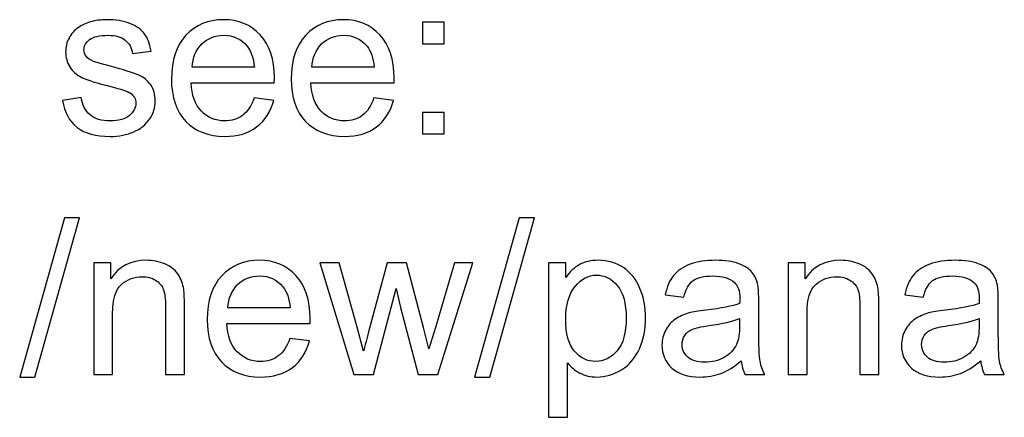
# Model space of a CAD drawing. Header units: inches. Extents: x -3.1 to 14.9, y -9.8 to 5.5.
# Tile 45 of 56: x 9.743 to 10.505, y 4.403 to 4.711. Entities that reach past the tile are written whole.
import ezdxf

# ---------------------------------------------------------------- set-up
doc = ezdxf.new("R2010")
doc.units = ezdxf.units.IN
doc.header["$MEASUREMENT"] = 0
doc.layers.add('Layer 1', color=7, linetype='Continuous')

msp = doc.modelspace()

# ---------------------------------------------------------------- linework, layer by layer
at = {"layer": 'Layer 1', "color": 250}
for points, knots in [([(9.77638, 4.64805), (9.77638, 4.64805), (9.79085, 4.65033), (9.79085, 4.65033), (9.79085, 4.65033), (9.79166, 4.64452), (9.79394, 4.64008), (9.79766, 4.63696), (9.79766, 4.63696), (9.80135, 4.63388), (9.80655, 4.63233), (9.81324, 4.63233), (9.81324, 4.63233), (9.81996, 4.63233), (9.82496, 4.63372), (9.82822, 4.63644), (9.82822, 4.63644), (9.83146, 4.63919), (9.83311, 4.64241), (9.83311, 4.64608), (9.83311, 4.64608), (9.83311, 4.64941), (9.83166, 4.65199), (9.82877, 4.65391), (9.82877, 4.65391), (9.82677, 4.65522), (9.82177, 4.65685), (9.8138, 4.65885), (9.8138, 4.65885), (9.80308, 4.66158), (9.79561, 4.66391), (9.79146, 4.66591), (9.79146, 4.66591), (9.78733, 4.66788), (9.78416, 4.67063), (9.78202, 4.67413), (9.78202, 4.67413), (9.77988, 4.67763), (9.7788, 4.68149), (9.7788, 4.68572), (9.7788, 4.68572), (9.7788, 4.68958), (9.77969, 4.69313), (9.78146, 4.69641), (9.78146, 4.69641), (9.78322, 4.69972), (9.78563, 4.70244), (9.78866, 4.70461), (9.78866, 4.70461), (9.79094, 4.70627), (9.79405, 4.70772), (9.79796, 4.70888), (9.79796, 4.70888), (9.80191, 4.71005), (9.80613, 4.71063), (9.81063, 4.71063), (9.81063, 4.71063), (9.81741, 4.71063), (9.82335, 4.70963), (9.82849, 4.70769), (9.82849, 4.70769), (9.83363, 4.70574), (9.83741, 4.70311), (9.83985, 4.69977), (9.83985, 4.69977), (9.8423, 4.69641), (9.84396, 4.69196), (9.84488, 4.68638), (9.84488, 4.68638), (9.84488, 4.68638), (9.83058, 4.68441), (9.83058, 4.68441), (9.83058, 4.68441), (9.82991, 4.68885), (9.82802, 4.69233), (9.82491, 4.69483), (9.82491, 4.69483), (9.8218, 4.69733), (9.81738, 4.69858), (9.81169, 4.69858), (9.81169, 4.69858), (9.80496, 4.69858), (9.80016, 4.69746), (9.7973, 4.69524), (9.7973, 4.69524), (9.79441, 4.69302), (9.79296, 4.69041), (9.79296, 4.68744), (9.79296, 4.68744), (9.79296, 4.68552), (9.79358, 4.68383), (9.79477, 4.6823), (9.79477, 4.6823), (9.79596, 4.68072), (9.79783, 4.67944), (9.80038, 4.67838), (9.80038, 4.67838), (9.80185, 4.67785), (9.80616, 4.67661), (9.81333, 4.67466), (9.81333, 4.67466), (9.82369, 4.67188), (9.83091, 4.66963), (9.83499, 4.66785), (9.83499, 4.66785), (9.83911, 4.66611), (9.84233, 4.66352), (9.84466, 4.66016), (9.84466, 4.66016), (9.84699, 4.6568), (9.84816, 4.65263), (9.84816, 4.64763), (9.84816, 4.64763), (9.84816, 4.64274), (9.84672, 4.63816), (9.84388, 4.63383), (9.84388, 4.63383), (9.84102, 4.62952), (9.83691, 4.62619), (9.83155, 4.62383), (9.83155, 4.62383), (9.82619, 4.62146), (9.82011, 4.6203), (9.81333, 4.6203), (9.81333, 4.6203), (9.80208, 4.6203), (9.79352, 4.62263), (9.78763, 4.6273), (9.78763, 4.6273), (9.78174, 4.63196), (9.77799, 4.63888), (9.77638, 4.64805)], [0, 0, 0, 0, 0.029412, 0.029412, 0.029412, 0.029412, 0.058824, 0.058824, 0.058824, 0.058824, 0.088235, 0.088235, 0.088235, 0.088235, 0.117647, 0.117647, 0.117647, 0.117647, 0.147059, 0.147059, 0.147059, 0.147059, 0.176471, 0.176471, 0.176471, 0.176471, 0.205882, 0.205882, 0.205882, 0.205882, 0.235294, 0.235294, 0.235294, 0.235294, 0.264706, 0.264706, 0.264706, 0.264706, 0.294118, 0.294118, 0.294118, 0.294118, 0.323529, 0.323529, 0.323529, 0.323529, 0.352941, 0.352941, 0.352941, 0.352941, 0.382353, 0.382353, 0.382353, 0.382353, 0.411765, 0.411765, 0.411765, 0.411765, 0.441176, 0.441176, 0.441176, 0.441176, 0.470588, 0.470588, 0.470588, 0.470588, 0.5, 0.5, 0.5, 0.5, 0.529412, 0.529412, 0.529412, 0.529412, 0.558824, 0.558824, 0.558824, 0.558824, 0.588235, 0.588235, 0.588235, 0.588235, 0.617647, 0.617647, 0.617647, 0.617647, 0.647059, 0.647059, 0.647059, 0.647059, 0.676471, 0.676471, 0.676471, 0.676471, 0.705882, 0.705882, 0.705882, 0.705882, 0.735294, 0.735294, 0.735294, 0.735294, 0.764706, 0.764706, 0.764706, 0.764706, 0.794118, 0.794118, 0.794118, 0.794118, 0.823529, 0.823529, 0.823529, 0.823529, 0.852941, 0.852941, 0.852941, 0.852941, 0.882353, 0.882353, 0.882353, 0.882353, 0.911765, 0.911765, 0.911765, 0.911765, 0.941176, 0.941176, 0.941176, 0.941176, 1, 1, 1, 1]), ([(9.92472, 4.65008), (9.92472, 4.65008), (9.93985, 4.64822), (9.93985, 4.64822), (9.93985, 4.64822), (9.93747, 4.63935), (9.93305, 4.63249), (9.92661, 4.62761), (9.92661, 4.62761), (9.92013, 4.62274), (9.91188, 4.6203), (9.90185, 4.6203), (9.90185, 4.6203), (9.88922, 4.6203), (9.87919, 4.62419), (9.8718, 4.63196), (9.8718, 4.63196), (9.86439, 4.63974), (9.86069, 4.65066), (9.86069, 4.66472), (9.86069, 4.66472), (9.86069, 4.67927), (9.86444, 4.69055), (9.87191, 4.69858), (9.87191, 4.69858), (9.87941, 4.70661), (9.88911, 4.71063), (9.90105, 4.71063), (9.90105, 4.71063), (9.91261, 4.71063), (9.92205, 4.70669), (9.92935, 4.69883), (9.92935, 4.69883), (9.93669, 4.69096), (9.94035, 4.67988), (9.94035, 4.66563), (9.94035, 4.66563), (9.94035, 4.66474), (9.94033, 4.66344), (9.94027, 4.66172), (9.94027, 4.66172), (9.94027, 4.66172), (9.87583, 4.66172), (9.87583, 4.66172), (9.87583, 4.66172), (9.87636, 4.65222), (9.87905, 4.64494), (9.88389, 4.63991), (9.88389, 4.63991), (9.88872, 4.63485), (9.89472, 4.63233), (9.90194, 4.63233), (9.90194, 4.63233), (9.9073, 4.63233), (9.91188, 4.63374), (9.91569, 4.63658), (9.91569, 4.63658), (9.9195, 4.63938), (9.9225, 4.64388), (9.92472, 4.65008)], [0, 0, 0, 0, 0.0625, 0.0625, 0.0625, 0.0625, 0.125, 0.125, 0.125, 0.125, 0.1875, 0.1875, 0.1875, 0.1875, 0.25, 0.25, 0.25, 0.25, 0.3125, 0.3125, 0.3125, 0.3125, 0.375, 0.375, 0.375, 0.375, 0.4375, 0.4375, 0.4375, 0.4375, 0.5, 0.5, 0.5, 0.5, 0.5625, 0.5625, 0.5625, 0.5625, 0.625, 0.625, 0.625, 0.625, 0.6875, 0.6875, 0.6875, 0.6875, 0.75, 0.75, 0.75, 0.75, 0.8125, 0.8125, 0.8125, 0.8125, 0.875, 0.875, 0.875, 0.875, 1, 1, 1, 1]), ([(10.01741, 4.65008), (10.01741, 4.65008), (10.03255, 4.64822), (10.03255, 4.64822), (10.03255, 4.64822), (10.03016, 4.63935), (10.02574, 4.63249), (10.0193, 4.62761), (10.0193, 4.62761), (10.01283, 4.62274), (10.00457, 4.6203), (9.99455, 4.6203), (9.99455, 4.6203), (9.98191, 4.6203), (9.97188, 4.62419), (9.96449, 4.63196), (9.96449, 4.63196), (9.95708, 4.63974), (9.95338, 4.65066), (9.95338, 4.66472), (9.95338, 4.66472), (9.95338, 4.67927), (9.95713, 4.69055), (9.96461, 4.69858), (9.96461, 4.69858), (9.97211, 4.70661), (9.9818, 4.71063), (9.99374, 4.71063), (9.99374, 4.71063), (10.0053, 4.71063), (10.01474, 4.70669), (10.02205, 4.69883), (10.02205, 4.69883), (10.02938, 4.69096), (10.03305, 4.67988), (10.03305, 4.66563), (10.03305, 4.66563), (10.03305, 4.66474), (10.03302, 4.66344), (10.03296, 4.66172), (10.03296, 4.66172), (10.03296, 4.66172), (9.96852, 4.66172), (9.96852, 4.66172), (9.96852, 4.66172), (9.96905, 4.65222), (9.97174, 4.64494), (9.97658, 4.63991), (9.97658, 4.63991), (9.98141, 4.63485), (9.98741, 4.63233), (9.99463, 4.63233), (9.99463, 4.63233), (9.99999, 4.63233), (10.00457, 4.63374), (10.00838, 4.63658), (10.00838, 4.63658), (10.01219, 4.63938), (10.01519, 4.64388), (10.01741, 4.65008)], [0, 0, 0, 0, 0.0625, 0.0625, 0.0625, 0.0625, 0.125, 0.125, 0.125, 0.125, 0.1875, 0.1875, 0.1875, 0.1875, 0.25, 0.25, 0.25, 0.25, 0.3125, 0.3125, 0.3125, 0.3125, 0.375, 0.375, 0.375, 0.375, 0.4375, 0.4375, 0.4375, 0.4375, 0.5, 0.5, 0.5, 0.5, 0.5625, 0.5625, 0.5625, 0.5625, 0.625, 0.625, 0.625, 0.625, 0.6875, 0.6875, 0.6875, 0.6875, 0.75, 0.75, 0.75, 0.75, 0.8125, 0.8125, 0.8125, 0.8125, 0.875, 0.875, 0.875, 0.875, 1, 1, 1, 1]), ([(10.05502, 4.69199), (10.05502, 4.69199), (10.05502, 4.70866), (10.05502, 4.70866), (10.05502, 4.70866), (10.05502, 4.70866), (10.07171, 4.70866), (10.07171, 4.70866), (10.07171, 4.70866), (10.07171, 4.70866), (10.07171, 4.69199), (10.07171, 4.69199), (10.07171, 4.69199), (10.07171, 4.69199), (10.05502, 4.69199), (10.05502, 4.69199)], [0, 0, 0, 0, 0.2, 0.2, 0.2, 0.2, 0.4, 0.4, 0.4, 0.4, 0.6, 0.6, 0.6, 0.6, 1, 1, 1, 1]), ([(9.87663, 4.67377), (9.87663, 4.67377), (9.92488, 4.67377), (9.92488, 4.67377), (9.92488, 4.67377), (9.92424, 4.68102), (9.92238, 4.68649), (9.91935, 4.69011), (9.91935, 4.69011), (9.91469, 4.69574), (9.90863, 4.69858), (9.90122, 4.69858), (9.90122, 4.69858), (9.8945, 4.69858), (9.88883, 4.69633), (9.88424, 4.69183), (9.88424, 4.69183), (9.87966, 4.68733), (9.87713, 4.6813), (9.87663, 4.67377)], [0, 0, 0, 0, 0.166667, 0.166667, 0.166667, 0.166667, 0.333333, 0.333333, 0.333333, 0.333333, 0.5, 0.5, 0.5, 0.5, 0.666667, 0.666667, 0.666667, 0.666667, 1, 1, 1, 1]), ([(9.96933, 4.67377), (9.96933, 4.67377), (10.01757, 4.67377), (10.01757, 4.67377), (10.01757, 4.67377), (10.01694, 4.68102), (10.01507, 4.68649), (10.01205, 4.69011), (10.01205, 4.69011), (10.00738, 4.69574), (10.00133, 4.69858), (9.99391, 4.69858), (9.99391, 4.69858), (9.98719, 4.69858), (9.98152, 4.69633), (9.97694, 4.69183), (9.97694, 4.69183), (9.97235, 4.68733), (9.96983, 4.6813), (9.96933, 4.67377)], [0, 0, 0, 0, 0.166667, 0.166667, 0.166667, 0.166667, 0.333333, 0.333333, 0.333333, 0.333333, 0.5, 0.5, 0.5, 0.5, 0.666667, 0.666667, 0.666667, 0.666667, 1, 1, 1, 1]), ([(10.05502, 4.62224), (10.05502, 4.62224), (10.05502, 4.63894), (10.05502, 4.63894), (10.05502, 4.63894), (10.05502, 4.63894), (10.07171, 4.63894), (10.07171, 4.63894), (10.07171, 4.63894), (10.07171, 4.63894), (10.07171, 4.62224), (10.07171, 4.62224), (10.07171, 4.62224), (10.07171, 4.62224), (10.05502, 4.62224), (10.05502, 4.62224)], [0, 0, 0, 0, 0.2, 0.2, 0.2, 0.2, 0.4, 0.4, 0.4, 0.4, 0.6, 0.6, 0.6, 0.6, 1, 1, 1, 1]), ([(9.74324, 4.43402), (9.74324, 4.43402), (9.77783, 4.55738), (9.77783, 4.55738), (9.77783, 4.55738), (9.77783, 4.55738), (9.78955, 4.55738), (9.78955, 4.55738), (9.78955, 4.55738), (9.78955, 4.55738), (9.75505, 4.43402), (9.75505, 4.43402), (9.75505, 4.43402), (9.75505, 4.43402), (9.74324, 4.43402), (9.74324, 4.43402)], [0, 0, 0, 0, 0.2, 0.2, 0.2, 0.2, 0.4, 0.4, 0.4, 0.4, 0.6, 0.6, 0.6, 0.6, 1, 1, 1, 1]), ([(10.0953, 4.43402), (10.0953, 4.43402), (10.12988, 4.55738), (10.12988, 4.55738), (10.12988, 4.55738), (10.12988, 4.55738), (10.1416, 4.55738), (10.1416, 4.55738), (10.1416, 4.55738), (10.1416, 4.55738), (10.1071, 4.43402), (10.1071, 4.43402), (10.1071, 4.43402), (10.1071, 4.43402), (10.0953, 4.43402), (10.0953, 4.43402)], [0, 0, 0, 0, 0.2, 0.2, 0.2, 0.2, 0.4, 0.4, 0.4, 0.4, 0.6, 0.6, 0.6, 0.6, 1, 1, 1, 1]), ([(9.80055, 4.43605), (9.80055, 4.43605), (9.80055, 4.52247), (9.80055, 4.52247), (9.80055, 4.52247), (9.80055, 4.52247), (9.81372, 4.52247), (9.81372, 4.52247), (9.81372, 4.52247), (9.81372, 4.52247), (9.81372, 4.51019), (9.81372, 4.51019), (9.81372, 4.51019), (9.82008, 4.51969), (9.82924, 4.52444), (9.84122, 4.52444), (9.84122, 4.52444), (9.84644, 4.52444), (9.85122, 4.5235), (9.85558, 4.52163), (9.85558, 4.52163), (9.85997, 4.51974), (9.86322, 4.5173), (9.86539, 4.51424), (9.86539, 4.51424), (9.86758, 4.51122), (9.86908, 4.50761), (9.86997, 4.50344), (9.86997, 4.50344), (9.8705, 4.50072), (9.87077, 4.49597), (9.87077, 4.48919), (9.87077, 4.48919), (9.87077, 4.48919), (9.87077, 4.43605), (9.87077, 4.43605), (9.87077, 4.43605), (9.87077, 4.43605), (9.85611, 4.43605), (9.85611, 4.43605), (9.85611, 4.43605), (9.85611, 4.43605), (9.85611, 4.48863), (9.85611, 4.48863), (9.85611, 4.48863), (9.85611, 4.49458), (9.85555, 4.49905), (9.85441, 4.50202), (9.85441, 4.50202), (9.85327, 4.50497), (9.85124, 4.50733), (9.84835, 4.50908), (9.84835, 4.50908), (9.84544, 4.51085), (9.84205, 4.51174), (9.83813, 4.51174), (9.83813, 4.51174), (9.83189, 4.51174), (9.82652, 4.50974), (9.82197, 4.5058), (9.82197, 4.5058), (9.81744, 4.50183), (9.81519, 4.49433), (9.81519, 4.48324), (9.81519, 4.48324), (9.81519, 4.48324), (9.81519, 4.43605), (9.81519, 4.43605), (9.81519, 4.43605), (9.81519, 4.43605), (9.80055, 4.43605), (9.80055, 4.43605)], [0, 0, 0, 0, 0.052632, 0.052632, 0.052632, 0.052632, 0.105263, 0.105263, 0.105263, 0.105263, 0.157895, 0.157895, 0.157895, 0.157895, 0.210526, 0.210526, 0.210526, 0.210526, 0.263158, 0.263158, 0.263158, 0.263158, 0.315789, 0.315789, 0.315789, 0.315789, 0.368421, 0.368421, 0.368421, 0.368421, 0.421053, 0.421053, 0.421053, 0.421053, 0.473684, 0.473684, 0.473684, 0.473684, 0.526316, 0.526316, 0.526316, 0.526316, 0.578947, 0.578947, 0.578947, 0.578947, 0.631579, 0.631579, 0.631579, 0.631579, 0.684211, 0.684211, 0.684211, 0.684211, 0.736842, 0.736842, 0.736842, 0.736842, 0.789474, 0.789474, 0.789474, 0.789474, 0.842105, 0.842105, 0.842105, 0.842105, 0.894737, 0.894737, 0.894737, 0.894737, 1, 1, 1, 1]), ([(9.95238, 4.46389), (9.95238, 4.46389), (9.96752, 4.46202), (9.96752, 4.46202), (9.96752, 4.46202), (9.96513, 4.45316), (9.96072, 4.4463), (9.95427, 4.44141), (9.95427, 4.44141), (9.9478, 4.43655), (9.93955, 4.43411), (9.92952, 4.43411), (9.92952, 4.43411), (9.91688, 4.43411), (9.90685, 4.438), (9.89946, 4.44577), (9.89946, 4.44577), (9.89205, 4.45355), (9.88835, 4.46447), (9.88835, 4.47852), (9.88835, 4.47852), (9.88835, 4.49308), (9.89211, 4.50435), (9.89958, 4.51239), (9.89958, 4.51239), (9.90708, 4.52041), (9.91677, 4.52444), (9.92872, 4.52444), (9.92872, 4.52444), (9.94027, 4.52444), (9.94972, 4.5205), (9.95702, 4.51263), (9.95702, 4.51263), (9.96435, 4.50477), (9.96802, 4.49369), (9.96802, 4.47944), (9.96802, 4.47944), (9.96802, 4.47855), (9.96799, 4.47724), (9.96794, 4.47552), (9.96794, 4.47552), (9.96794, 4.47552), (9.90349, 4.47552), (9.90349, 4.47552), (9.90349, 4.47552), (9.90402, 4.46602), (9.90672, 4.45874), (9.91155, 4.45372), (9.91155, 4.45372), (9.91638, 4.44866), (9.92238, 4.44613), (9.92961, 4.44613), (9.92961, 4.44613), (9.93496, 4.44613), (9.93955, 4.44755), (9.94335, 4.45039), (9.94335, 4.45039), (9.94716, 4.45319), (9.95016, 4.45769), (9.95238, 4.46389)], [0, 0, 0, 0, 0.0625, 0.0625, 0.0625, 0.0625, 0.125, 0.125, 0.125, 0.125, 0.1875, 0.1875, 0.1875, 0.1875, 0.25, 0.25, 0.25, 0.25, 0.3125, 0.3125, 0.3125, 0.3125, 0.375, 0.375, 0.375, 0.375, 0.4375, 0.4375, 0.4375, 0.4375, 0.5, 0.5, 0.5, 0.5, 0.5625, 0.5625, 0.5625, 0.5625, 0.625, 0.625, 0.625, 0.625, 0.6875, 0.6875, 0.6875, 0.6875, 0.75, 0.75, 0.75, 0.75, 0.8125, 0.8125, 0.8125, 0.8125, 0.875, 0.875, 0.875, 0.875, 1, 1, 1, 1]), ([(10.00188, 4.43605), (10.00188, 4.43605), (9.97544, 4.52247), (9.97544, 4.52247), (9.97544, 4.52247), (9.97544, 4.52247), (9.99057, 4.52247), (9.99057, 4.52247), (9.99057, 4.52247), (9.99057, 4.52247), (10.00433, 4.47258), (10.00433, 4.47258), (10.00433, 4.47258), (10.00433, 4.47258), (10.00944, 4.45402), (10.00944, 4.45402), (10.00944, 4.45402), (10.00966, 4.45497), (10.01116, 4.46091), (10.01391, 4.47186), (10.01391, 4.47186), (10.01391, 4.47186), (10.02766, 4.52247), (10.02766, 4.52247), (10.02766, 4.52247), (10.02766, 4.52247), (10.04271, 4.52247), (10.04271, 4.52247), (10.04271, 4.52247), (10.04271, 4.52247), (10.05566, 4.47236), (10.05566, 4.47236), (10.05566, 4.47236), (10.05566, 4.47236), (10.05999, 4.45583), (10.05999, 4.45583), (10.05999, 4.45583), (10.05999, 4.45583), (10.06494, 4.47252), (10.06494, 4.47252), (10.06494, 4.47252), (10.06494, 4.47252), (10.07974, 4.52247), (10.07974, 4.52247), (10.07974, 4.52247), (10.07974, 4.52247), (10.09399, 4.52247), (10.09399, 4.52247), (10.09399, 4.52247), (10.09399, 4.52247), (10.06696, 4.43605), (10.06696, 4.43605), (10.06696, 4.43605), (10.06696, 4.43605), (10.05177, 4.43605), (10.05177, 4.43605), (10.05177, 4.43605), (10.05177, 4.43605), (10.03802, 4.4878), (10.03802, 4.4878), (10.03802, 4.4878), (10.03802, 4.4878), (10.03466, 4.50255), (10.03466, 4.50255), (10.03466, 4.50255), (10.03466, 4.50255), (10.01719, 4.43605), (10.01719, 4.43605), (10.01719, 4.43605), (10.01719, 4.43605), (10.00188, 4.43605), (10.00188, 4.43605)], [0, 0, 0, 0, 0.052632, 0.052632, 0.052632, 0.052632, 0.105263, 0.105263, 0.105263, 0.105263, 0.157895, 0.157895, 0.157895, 0.157895, 0.210526, 0.210526, 0.210526, 0.210526, 0.263158, 0.263158, 0.263158, 0.263158, 0.315789, 0.315789, 0.315789, 0.315789, 0.368421, 0.368421, 0.368421, 0.368421, 0.421053, 0.421053, 0.421053, 0.421053, 0.473684, 0.473684, 0.473684, 0.473684, 0.526316, 0.526316, 0.526316, 0.526316, 0.578947, 0.578947, 0.578947, 0.578947, 0.631579, 0.631579, 0.631579, 0.631579, 0.684211, 0.684211, 0.684211, 0.684211, 0.736842, 0.736842, 0.736842, 0.736842, 0.789474, 0.789474, 0.789474, 0.789474, 0.842105, 0.842105, 0.842105, 0.842105, 0.894737, 0.894737, 0.894737, 0.894737, 1, 1, 1, 1]), ([(10.1526, 4.40294), (10.1526, 4.40294), (10.1526, 4.52247), (10.1526, 4.52247), (10.1526, 4.52247), (10.1526, 4.52247), (10.16594, 4.52247), (10.16594, 4.52247), (10.16594, 4.52247), (10.16594, 4.52247), (10.16594, 4.51124), (10.16594, 4.51124), (10.16594, 4.51124), (10.16907, 4.51563), (10.17263, 4.51894), (10.1766, 4.52113), (10.1766, 4.52113), (10.18055, 4.52333), (10.18535, 4.52444), (10.19099, 4.52444), (10.19099, 4.52444), (10.19838, 4.52444), (10.20488, 4.52252), (10.21052, 4.51874), (10.21052, 4.51874), (10.21619, 4.51494), (10.22044, 4.50958), (10.2233, 4.50266), (10.2233, 4.50266), (10.22619, 4.49574), (10.22763, 4.48816), (10.22763, 4.47991), (10.22763, 4.47991), (10.22763, 4.47108), (10.22605, 4.46311), (10.22285, 4.45602), (10.22285, 4.45602), (10.21969, 4.44894), (10.21507, 4.44352), (10.20902, 4.43974), (10.20902, 4.43974), (10.20296, 4.436), (10.1966, 4.43411), (10.18994, 4.43411), (10.18994, 4.43411), (10.18505, 4.43411), (10.18069, 4.43513), (10.1768, 4.43719), (10.1768, 4.43719), (10.17291, 4.43924), (10.16974, 4.44186), (10.16724, 4.445), (10.16724, 4.445), (10.16724, 4.445), (10.16724, 4.40294), (10.16724, 4.40294), (10.16724, 4.40294), (10.16724, 4.40294), (10.1526, 4.40294), (10.1526, 4.40294)], [0, 0, 0, 0, 0.0625, 0.0625, 0.0625, 0.0625, 0.125, 0.125, 0.125, 0.125, 0.1875, 0.1875, 0.1875, 0.1875, 0.25, 0.25, 0.25, 0.25, 0.3125, 0.3125, 0.3125, 0.3125, 0.375, 0.375, 0.375, 0.375, 0.4375, 0.4375, 0.4375, 0.4375, 0.5, 0.5, 0.5, 0.5, 0.5625, 0.5625, 0.5625, 0.5625, 0.625, 0.625, 0.625, 0.625, 0.6875, 0.6875, 0.6875, 0.6875, 0.75, 0.75, 0.75, 0.75, 0.8125, 0.8125, 0.8125, 0.8125, 0.875, 0.875, 0.875, 0.875, 1, 1, 1, 1]), ([(10.30169, 4.44672), (10.29624, 4.44211), (10.29102, 4.43886), (10.28602, 4.43694), (10.28602, 4.43694), (10.28099, 4.43505), (10.2756, 4.43411), (10.26985, 4.43411), (10.26985, 4.43411), (10.26035, 4.43411), (10.25307, 4.43641), (10.24796, 4.44105), (10.24796, 4.44105), (10.24288, 4.44569), (10.24032, 4.45163), (10.24032, 4.45883), (10.24032, 4.45883), (10.24032, 4.46308), (10.24127, 4.46694), (10.24321, 4.47044), (10.24321, 4.47044), (10.24513, 4.47394), (10.24766, 4.47674), (10.25077, 4.47886), (10.25077, 4.47886), (10.25391, 4.48097), (10.25741, 4.48258), (10.26132, 4.48366), (10.26132, 4.48366), (10.26419, 4.48441), (10.26852, 4.48516), (10.27432, 4.48586), (10.27432, 4.48586), (10.28616, 4.48727), (10.29488, 4.48894), (10.30046, 4.49091), (10.30046, 4.49091), (10.30052, 4.49291), (10.30054, 4.49419), (10.30054, 4.49472), (10.30054, 4.49472), (10.30054, 4.50069), (10.29916, 4.50491), (10.29638, 4.50733), (10.29638, 4.50733), (10.29266, 4.51066), (10.28707, 4.5123), (10.27971, 4.5123), (10.27971, 4.5123), (10.27282, 4.5123), (10.26774, 4.51111), (10.26443, 4.50869), (10.26443, 4.50869), (10.26116, 4.50627), (10.25874, 4.502), (10.25716, 4.49585), (10.25716, 4.49585), (10.25716, 4.49585), (10.24285, 4.49783), (10.24285, 4.49783), (10.24285, 4.49783), (10.24416, 4.50394), (10.2463, 4.50891), (10.24927, 4.51266), (10.24927, 4.51266), (10.25224, 4.51644), (10.25657, 4.51935), (10.26221, 4.52138), (10.26221, 4.52138), (10.26785, 4.52341), (10.27438, 4.52444), (10.28182, 4.52444), (10.28182, 4.52444), (10.28921, 4.52444), (10.29519, 4.52355), (10.2998, 4.52183), (10.2998, 4.52183), (10.30441, 4.52008), (10.3078, 4.51791), (10.30999, 4.51527), (10.30999, 4.51527), (10.31216, 4.51263), (10.31366, 4.50933), (10.31454, 4.5053), (10.31454, 4.5053), (10.31502, 4.5028), (10.31527, 4.4983), (10.31527, 4.4918), (10.31527, 4.4918), (10.31527, 4.4918), (10.31527, 4.47227), (10.31527, 4.47227), (10.31527, 4.47227), (10.31527, 4.45863), (10.31557, 4.45002), (10.31621, 4.44644), (10.31621, 4.44644), (10.31682, 4.44283), (10.31807, 4.43936), (10.31991, 4.43605), (10.31991, 4.43605), (10.31991, 4.43605), (10.3046, 4.43605), (10.3046, 4.43605), (10.3046, 4.43605), (10.3031, 4.43908), (10.3021, 4.44263), (10.30169, 4.44672)], [0, 0, 0, 0, 0.035714, 0.035714, 0.035714, 0.035714, 0.071429, 0.071429, 0.071429, 0.071429, 0.107143, 0.107143, 0.107143, 0.107143, 0.142857, 0.142857, 0.142857, 0.142857, 0.178571, 0.178571, 0.178571, 0.178571, 0.214286, 0.214286, 0.214286, 0.214286, 0.25, 0.25, 0.25, 0.25, 0.285714, 0.285714, 0.285714, 0.285714, 0.321429, 0.321429, 0.321429, 0.321429, 0.357143, 0.357143, 0.357143, 0.357143, 0.392857, 0.392857, 0.392857, 0.392857, 0.428571, 0.428571, 0.428571, 0.428571, 0.464286, 0.464286, 0.464286, 0.464286, 0.5, 0.5, 0.5, 0.5, 0.535714, 0.535714, 0.535714, 0.535714, 0.571429, 0.571429, 0.571429, 0.571429, 0.607143, 0.607143, 0.607143, 0.607143, 0.642857, 0.642857, 0.642857, 0.642857, 0.678571, 0.678571, 0.678571, 0.678571, 0.714286, 0.714286, 0.714286, 0.714286, 0.75, 0.75, 0.75, 0.75, 0.785714, 0.785714, 0.785714, 0.785714, 0.821429, 0.821429, 0.821429, 0.821429, 0.857143, 0.857143, 0.857143, 0.857143, 0.892857, 0.892857, 0.892857, 0.892857, 0.928571, 0.928571, 0.928571, 0.928571, 1, 1, 1, 1]), ([(10.33799, 4.43605), (10.33799, 4.43605), (10.33799, 4.52247), (10.33799, 4.52247), (10.33799, 4.52247), (10.33799, 4.52247), (10.35115, 4.52247), (10.35115, 4.52247), (10.35115, 4.52247), (10.35115, 4.52247), (10.35115, 4.51019), (10.35115, 4.51019), (10.35115, 4.51019), (10.35752, 4.51969), (10.36668, 4.52444), (10.37865, 4.52444), (10.37865, 4.52444), (10.38388, 4.52444), (10.38865, 4.5235), (10.39302, 4.52163), (10.39302, 4.52163), (10.39741, 4.51974), (10.40065, 4.5173), (10.40282, 4.51424), (10.40282, 4.51424), (10.40502, 4.51122), (10.40652, 4.50761), (10.40741, 4.50344), (10.40741, 4.50344), (10.40793, 4.50072), (10.40821, 4.49597), (10.40821, 4.48919), (10.40821, 4.48919), (10.40821, 4.48919), (10.40821, 4.43605), (10.40821, 4.43605), (10.40821, 4.43605), (10.40821, 4.43605), (10.39354, 4.43605), (10.39354, 4.43605), (10.39354, 4.43605), (10.39354, 4.43605), (10.39354, 4.48863), (10.39354, 4.48863), (10.39354, 4.48863), (10.39354, 4.49458), (10.39299, 4.49905), (10.39185, 4.50202), (10.39185, 4.50202), (10.39071, 4.50497), (10.38868, 4.50733), (10.38579, 4.50908), (10.38579, 4.50908), (10.38288, 4.51085), (10.37949, 4.51174), (10.37557, 4.51174), (10.37557, 4.51174), (10.36932, 4.51174), (10.36396, 4.50974), (10.35941, 4.5058), (10.35941, 4.5058), (10.35488, 4.50183), (10.35263, 4.49433), (10.35263, 4.48324), (10.35263, 4.48324), (10.35263, 4.48324), (10.35263, 4.43605), (10.35263, 4.43605), (10.35263, 4.43605), (10.35263, 4.43605), (10.33799, 4.43605), (10.33799, 4.43605)], [0, 0, 0, 0, 0.052632, 0.052632, 0.052632, 0.052632, 0.105263, 0.105263, 0.105263, 0.105263, 0.157895, 0.157895, 0.157895, 0.157895, 0.210526, 0.210526, 0.210526, 0.210526, 0.263158, 0.263158, 0.263158, 0.263158, 0.315789, 0.315789, 0.315789, 0.315789, 0.368421, 0.368421, 0.368421, 0.368421, 0.421053, 0.421053, 0.421053, 0.421053, 0.473684, 0.473684, 0.473684, 0.473684, 0.526316, 0.526316, 0.526316, 0.526316, 0.578947, 0.578947, 0.578947, 0.578947, 0.631579, 0.631579, 0.631579, 0.631579, 0.684211, 0.684211, 0.684211, 0.684211, 0.736842, 0.736842, 0.736842, 0.736842, 0.789474, 0.789474, 0.789474, 0.789474, 0.842105, 0.842105, 0.842105, 0.842105, 0.894737, 0.894737, 0.894737, 0.894737, 1, 1, 1, 1]), ([(10.48707, 4.44672), (10.48163, 4.44211), (10.4764, 4.43886), (10.4714, 4.43694), (10.4714, 4.43694), (10.46637, 4.43505), (10.46099, 4.43411), (10.45524, 4.43411), (10.45524, 4.43411), (10.44574, 4.43411), (10.43846, 4.43641), (10.43335, 4.44105), (10.43335, 4.44105), (10.42826, 4.44569), (10.42571, 4.45163), (10.42571, 4.45883), (10.42571, 4.45883), (10.42571, 4.46308), (10.42665, 4.46694), (10.4286, 4.47044), (10.4286, 4.47044), (10.43052, 4.47394), (10.43304, 4.47674), (10.43615, 4.47886), (10.43615, 4.47886), (10.43929, 4.48097), (10.44279, 4.48258), (10.44671, 4.48366), (10.44671, 4.48366), (10.44957, 4.48441), (10.4539, 4.48516), (10.45971, 4.48586), (10.45971, 4.48586), (10.47154, 4.48727), (10.48026, 4.48894), (10.48585, 4.49091), (10.48585, 4.49091), (10.4859, 4.49291), (10.48593, 4.49419), (10.48593, 4.49472), (10.48593, 4.49472), (10.48593, 4.50069), (10.48454, 4.50491), (10.48176, 4.50733), (10.48176, 4.50733), (10.47804, 4.51066), (10.47246, 4.5123), (10.4651, 4.5123), (10.4651, 4.5123), (10.45821, 4.5123), (10.45313, 4.51111), (10.44982, 4.50869), (10.44982, 4.50869), (10.44654, 4.50627), (10.44413, 4.502), (10.44254, 4.49585), (10.44254, 4.49585), (10.44254, 4.49585), (10.42824, 4.49783), (10.42824, 4.49783), (10.42824, 4.49783), (10.42954, 4.50394), (10.43168, 4.50891), (10.43465, 4.51266), (10.43465, 4.51266), (10.43763, 4.51644), (10.44196, 4.51935), (10.4476, 4.52138), (10.4476, 4.52138), (10.45324, 4.52341), (10.45976, 4.52444), (10.46721, 4.52444), (10.46721, 4.52444), (10.4746, 4.52444), (10.48057, 4.52355), (10.48518, 4.52183), (10.48518, 4.52183), (10.48979, 4.52008), (10.49318, 4.51791), (10.49537, 4.51527), (10.49537, 4.51527), (10.49754, 4.51263), (10.49904, 4.50933), (10.49993, 4.5053), (10.49993, 4.5053), (10.5004, 4.5028), (10.50065, 4.4983), (10.50065, 4.4918), (10.50065, 4.4918), (10.50065, 4.4918), (10.50065, 4.47227), (10.50065, 4.47227), (10.50065, 4.47227), (10.50065, 4.45863), (10.50096, 4.45002), (10.5016, 4.44644), (10.5016, 4.44644), (10.50221, 4.44283), (10.50346, 4.43936), (10.50529, 4.43605), (10.50529, 4.43605), (10.50529, 4.43605), (10.48998, 4.43605), (10.48998, 4.43605), (10.48998, 4.43605), (10.48848, 4.43908), (10.48748, 4.44263), (10.48707, 4.44672)], [0, 0, 0, 0, 0.035714, 0.035714, 0.035714, 0.035714, 0.071429, 0.071429, 0.071429, 0.071429, 0.107143, 0.107143, 0.107143, 0.107143, 0.142857, 0.142857, 0.142857, 0.142857, 0.178571, 0.178571, 0.178571, 0.178571, 0.214286, 0.214286, 0.214286, 0.214286, 0.25, 0.25, 0.25, 0.25, 0.285714, 0.285714, 0.285714, 0.285714, 0.321429, 0.321429, 0.321429, 0.321429, 0.357143, 0.357143, 0.357143, 0.357143, 0.392857, 0.392857, 0.392857, 0.392857, 0.428571, 0.428571, 0.428571, 0.428571, 0.464286, 0.464286, 0.464286, 0.464286, 0.5, 0.5, 0.5, 0.5, 0.535714, 0.535714, 0.535714, 0.535714, 0.571429, 0.571429, 0.571429, 0.571429, 0.607143, 0.607143, 0.607143, 0.607143, 0.642857, 0.642857, 0.642857, 0.642857, 0.678571, 0.678571, 0.678571, 0.678571, 0.714286, 0.714286, 0.714286, 0.714286, 0.75, 0.75, 0.75, 0.75, 0.785714, 0.785714, 0.785714, 0.785714, 0.821429, 0.821429, 0.821429, 0.821429, 0.857143, 0.857143, 0.857143, 0.857143, 0.892857, 0.892857, 0.892857, 0.892857, 0.928571, 0.928571, 0.928571, 0.928571, 1, 1, 1, 1]), ([(9.9043, 4.48758), (9.9043, 4.48758), (9.95255, 4.48758), (9.95255, 4.48758), (9.95255, 4.48758), (9.95191, 4.49483), (9.95005, 4.5003), (9.94702, 4.50391), (9.94702, 4.50391), (9.94235, 4.50955), (9.9363, 4.51239), (9.92888, 4.51239), (9.92888, 4.51239), (9.92216, 4.51239), (9.91649, 4.51013), (9.91191, 4.50563), (9.91191, 4.50563), (9.90733, 4.50113), (9.9048, 4.49511), (9.9043, 4.48758)], [0, 0, 0, 0, 0.166667, 0.166667, 0.166667, 0.166667, 0.333333, 0.333333, 0.333333, 0.333333, 0.5, 0.5, 0.5, 0.5, 0.666667, 0.666667, 0.666667, 0.666667, 1, 1, 1, 1]), ([(10.16585, 4.47877), (10.16585, 4.46766), (10.1681, 4.45944), (10.1726, 4.45411), (10.1726, 4.45411), (10.1771, 4.4488), (10.18257, 4.44613), (10.18896, 4.44613), (10.18896, 4.44613), (10.19546, 4.44613), (10.20105, 4.44889), (10.20569, 4.45441), (10.20569, 4.45441), (10.21032, 4.45991), (10.21266, 4.46844), (10.21266, 4.48), (10.21266, 4.48), (10.21266, 4.49102), (10.21038, 4.49924), (10.20585, 4.50474), (10.20585, 4.50474), (10.20132, 4.51022), (10.19591, 4.51297), (10.18963, 4.51297), (10.18963, 4.51297), (10.18338, 4.51297), (10.17785, 4.51005), (10.17305, 4.50422), (10.17305, 4.50422), (10.16824, 4.49839), (10.16585, 4.48989), (10.16585, 4.47877)], [0, 0, 0, 0, 0.111111, 0.111111, 0.111111, 0.111111, 0.222222, 0.222222, 0.222222, 0.222222, 0.333333, 0.333333, 0.333333, 0.333333, 0.444444, 0.444444, 0.444444, 0.444444, 0.555556, 0.555556, 0.555556, 0.555556, 0.666667, 0.666667, 0.666667, 0.666667, 0.777778, 0.777778, 0.777778, 0.777778, 1, 1, 1, 1]), ([(10.30046, 4.47944), (10.29513, 4.47724), (10.28716, 4.47541), (10.27654, 4.47389), (10.27654, 4.47389), (10.27052, 4.47302), (10.26624, 4.47205), (10.26377, 4.47097), (10.26377, 4.47097), (10.26127, 4.46989), (10.25932, 4.4683), (10.25799, 4.46619), (10.25799, 4.46619), (10.25663, 4.46411), (10.25593, 4.4618), (10.25593, 4.45924), (10.25593, 4.45924), (10.25593, 4.45533), (10.25743, 4.45208), (10.26038, 4.44947), (10.26038, 4.44947), (10.26332, 4.44689), (10.26766, 4.44558), (10.27335, 4.44558), (10.27335, 4.44558), (10.27899, 4.44558), (10.28402, 4.4468), (10.28841, 4.44927), (10.28841, 4.44927), (10.2928, 4.45174), (10.29604, 4.45513), (10.2981, 4.45941), (10.2981, 4.45941), (10.29969, 4.46272), (10.30046, 4.46761), (10.30046, 4.47405), (10.30046, 4.47405), (10.30046, 4.47405), (10.30046, 4.47944), (10.30046, 4.47944)], [0, 0, 0, 0, 0.090909, 0.090909, 0.090909, 0.090909, 0.181818, 0.181818, 0.181818, 0.181818, 0.272727, 0.272727, 0.272727, 0.272727, 0.363636, 0.363636, 0.363636, 0.363636, 0.454545, 0.454545, 0.454545, 0.454545, 0.545455, 0.545455, 0.545455, 0.545455, 0.636364, 0.636364, 0.636364, 0.636364, 0.727273, 0.727273, 0.727273, 0.727273, 0.818182, 0.818182, 0.818182, 0.818182, 1, 1, 1, 1]), ([(10.48585, 4.47944), (10.48052, 4.47724), (10.47254, 4.47541), (10.46193, 4.47389), (10.46193, 4.47389), (10.4559, 4.47302), (10.45163, 4.47205), (10.44915, 4.47097), (10.44915, 4.47097), (10.44665, 4.46989), (10.44471, 4.4683), (10.44337, 4.46619), (10.44337, 4.46619), (10.44202, 4.46411), (10.44132, 4.4618), (10.44132, 4.45924), (10.44132, 4.45924), (10.44132, 4.45533), (10.44282, 4.45208), (10.44576, 4.44947), (10.44576, 4.44947), (10.44871, 4.44689), (10.45304, 4.44558), (10.45874, 4.44558), (10.45874, 4.44558), (10.46437, 4.44558), (10.4694, 4.4468), (10.47379, 4.44927), (10.47379, 4.44927), (10.47818, 4.45174), (10.48143, 4.45513), (10.48348, 4.45941), (10.48348, 4.45941), (10.48507, 4.46272), (10.48585, 4.46761), (10.48585, 4.47405), (10.48585, 4.47405), (10.48585, 4.47405), (10.48585, 4.47944), (10.48585, 4.47944)], [0, 0, 0, 0, 0.090909, 0.090909, 0.090909, 0.090909, 0.181818, 0.181818, 0.181818, 0.181818, 0.272727, 0.272727, 0.272727, 0.272727, 0.363636, 0.363636, 0.363636, 0.363636, 0.454545, 0.454545, 0.454545, 0.454545, 0.545455, 0.545455, 0.545455, 0.545455, 0.636364, 0.636364, 0.636364, 0.636364, 0.727273, 0.727273, 0.727273, 0.727273, 0.818182, 0.818182, 0.818182, 0.818182, 1, 1, 1, 1])]:
    msp.add_open_spline(points, degree=3, knots=knots, dxfattribs=at)

doc.saveas('drawing.dxf')
